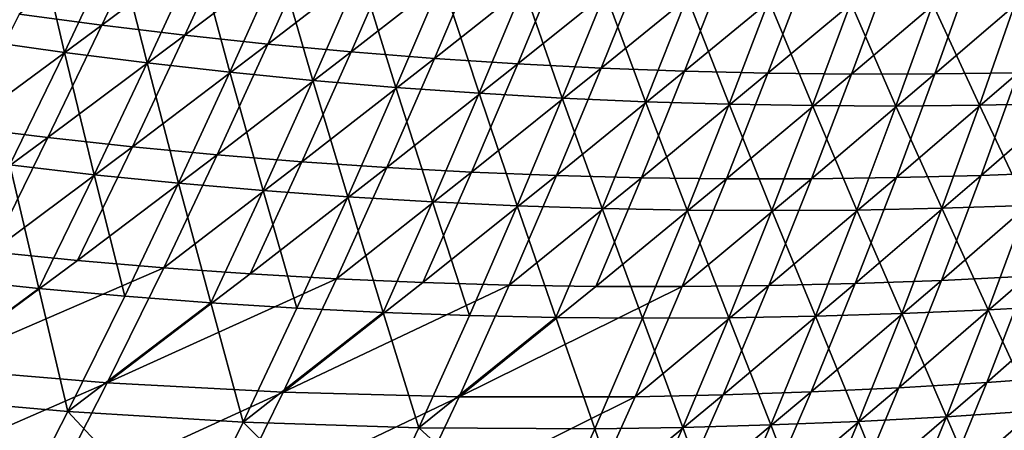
# Model space of a CAD drawing. Header units: metres. Extents: x 0 to 1400, y -1400 to 0.
# Tile 57 of 256: x 502 to 588, y -1294 to -1258. Entities that reach past the tile are written whole.
import ezdxf

# ---------------------------------------------------------------- set-up
doc = ezdxf.new("R2010")
doc.units = ezdxf.units.M

msp = doc.modelspace()

# ---------------------------------------------------------------- linework, layer by layer
at = {"layer": 'None'}
for points in [[(498.554565, -1260.133057, -197.74025), (496.206421, -1249.226074, -225.545517), (503.256653, -1250.406006, -225.569565)], [(513.576721, -1249.137207, -224.562866), (501.810852, -1257.797241, -196.682022), (509.044861, -1258.77771, -196.716949)], [(520.683533, -1250.080811, -224.599426), (513.576721, -1249.137207, -224.562866), (509.044861, -1258.77771, -196.716949)], [(505.760071, -1261.150146, -197.763428), (498.554565, -1260.133057, -197.74025), (503.256653, -1250.406006, -225.569565)], [(510.323883, -1251.485718, -225.594009), (505.760071, -1261.150146, -197.763428), (503.256653, -1250.406006, -225.569565)], [(520.683533, -1250.080811, -224.599426), (509.044861, -1258.77771, -196.716949), (516.290955, -1259.655029, -196.752335)], [(527.801697, -1250.924316, -224.636459), (520.683533, -1250.080811, -224.599426), (516.290955, -1259.655029, -196.752335)], [(510.323883, -1251.485718, -225.594009), (512.980591, -1262.065063, -197.786987), (505.760071, -1261.150146, -197.763428)], [(517.406738, -1252.46582, -225.618866), (512.980591, -1262.065063, -197.786987), (510.323883, -1251.485718, -225.594009)], [(527.801697, -1250.924316, -224.636459), (516.290955, -1259.655029, -196.752335), (523.547668, -1260.42981, -196.788162)], [(534.929932, -1251.668579, -224.67395), (527.801697, -1250.924316, -224.636459), (523.547668, -1260.42981, -196.788162)], [(523.547668, -1260.42981, -196.788162), (530.813477, -1261.102905, -196.824432), (534.929932, -1251.668579, -224.67395)], [(530.813477, -1261.102905, -196.824432), (542.066772, -1252.314209, -224.711853), (534.929932, -1251.668579, -224.67395)], [(530.813477, -1261.102905, -196.824432), (538.086975, -1261.675049, -196.861099), (542.066772, -1252.314209, -224.711853)], [(538.086975, -1261.675049, -196.861099), (549.210999, -1252.861938, -224.750168), (542.066772, -1252.314209, -224.711853)], [(520.214661, -1262.878662, -197.810913), (512.980591, -1262.065063, -197.786987), (517.406738, -1252.46582, -225.618866)], [(520.214661, -1262.878662, -197.810913), (517.406738, -1252.46582, -225.618866), (524.503845, -1253.34729, -225.644104)], [(545.36676, -1262.147095, -196.898163), (549.210999, -1252.861938, -224.750168), (538.086975, -1261.675049, -196.861099)], [(556.361084, -1253.3125, -224.788879), (549.210999, -1252.861938, -224.750168), (545.36676, -1262.147095, -196.898163)], [(527.460938, -1263.591797, -197.835205), (520.214661, -1262.878662, -197.810913), (524.503845, -1253.34729, -225.644104)], [(527.460938, -1263.591797, -197.835205), (524.503845, -1253.34729, -225.644104), (531.613831, -1254.130615, -225.669724)], [(534.718018, -1264.205078, -197.859848), (527.460938, -1263.591797, -197.835205), (531.613831, -1254.130615, -225.669724)], [(531.613831, -1254.130615, -225.669724), (538.735413, -1254.816406, -225.695694), (534.718018, -1264.205078, -197.859848)], [(556.361084, -1253.3125, -224.788879), (545.36676, -1262.147095, -196.898163), (552.651428, -1262.519775, -196.935593)], [(563.515808, -1253.666504, -224.827957), (556.361084, -1253.3125, -224.788879), (552.651428, -1262.519775, -196.935593)], [(552.651428, -1262.519775, -196.935593), (559.939575, -1262.793945, -196.973358), (563.515808, -1253.666504, -224.827957)], [(559.939575, -1262.793945, -196.973358), (570.673706, -1253.924683, -224.867371), (563.515808, -1253.666504, -224.827957)], [(570.673706, -1253.924683, -224.867371), (559.939575, -1262.793945, -196.973358), (567.229736, -1262.970459, -197.011459)], [(567.229736, -1262.970459, -197.011459), (577.833435, -1254.087891, -224.907104), (570.673706, -1253.924683, -224.867371)], [(574.520508, -1263.049927, -197.04985), (577.833435, -1254.087891, -224.907104), (567.229736, -1262.970459, -197.011459)], [(584.993896, -1254.156738, -224.947144), (577.833435, -1254.087891, -224.907104), (574.520508, -1263.049927, -197.04985)], [(581.810608, -1263.033447, -197.088547), (589.098877, -1262.921509, -197.127502), (592.153809, -1254.131836, -224.987488)], [(592.153809, -1254.131836, -224.987488), (584.993896, -1254.156738, -224.947144), (581.810608, -1263.033447, -197.088547)], [(538.735413, -1254.816406, -225.695694), (541.984436, -1264.71936, -197.884811), (534.718018, -1264.205078, -197.859848)], [(541.984436, -1264.71936, -197.884811), (538.735413, -1254.816406, -225.695694), (545.867126, -1255.405396, -225.722031)], [(584.993896, -1254.156738, -224.947144), (574.520508, -1263.049927, -197.04985), (581.810608, -1263.033447, -197.088547)], [(549.258789, -1265.135376, -197.91011), (541.984436, -1264.71936, -197.884811), (545.867126, -1255.405396, -225.722031)], [(549.258789, -1265.135376, -197.91011), (545.867126, -1255.405396, -225.722031), (553.00769, -1255.898438, -225.748703)], [(556.539673, -1265.453979, -197.93573), (549.258789, -1265.135376, -197.91011), (553.00769, -1255.898438, -225.748703)], [(556.539673, -1265.453979, -197.93573), (553.00769, -1255.898438, -225.748703), (560.15564, -1256.295898, -225.775711)], [(563.825684, -1265.675903, -197.961639), (556.539673, -1265.453979, -197.93573), (560.15564, -1256.295898, -225.775711)], [(567.309692, -1256.598755, -225.803024), (563.825684, -1265.675903, -197.961639), (560.15564, -1256.295898, -225.775711)], [(563.825684, -1265.675903, -197.961639), (567.309692, -1256.598755, -225.803024), (571.115417, -1265.80188, -197.987839)], [(571.115417, -1265.80188, -197.987839), (567.309692, -1256.598755, -225.803024), (574.468506, -1256.807495, -225.830658)], [(578.40741, -1265.832642, -198.014328), (571.115417, -1265.80188, -197.987839), (574.468506, -1256.807495, -225.830658)], [(578.40741, -1265.832642, -198.014328), (574.468506, -1256.807495, -225.830658), (581.630676, -1256.922852, -225.858566)], [(585.700256, -1265.768921, -198.041092), (578.40741, -1265.832642, -198.014328), (581.630676, -1256.922852, -225.858566)], [(585.700256, -1265.768921, -198.041092), (581.630676, -1256.922852, -225.858566), (588.7948, -1256.945557, -225.88678)], [(592.992615, -1265.611694, -198.0681), (585.700256, -1265.768921, -198.041092), (588.7948, -1256.945557, -225.88678)], [(509.044861, -1258.77771, -196.716949), (501.810852, -1257.797241, -196.682022), (496.950165, -1267.671265, -168.927856)], [(509.044861, -1258.77771, -196.716949), (496.950165, -1267.671265, -168.927856), (504.324158, -1268.589355, -168.960846)], [(516.290955, -1259.655029, -196.752335), (509.044861, -1258.77771, -196.716949), (504.324158, -1268.589355, -168.960846)], [(505.760071, -1261.150146, -197.763428), (501.006775, -1270.984131, -170.022995), (498.554565, -1260.133057, -197.74025)], [(516.290955, -1259.655029, -196.752335), (504.324158, -1268.589355, -168.960846), (511.709595, -1269.401733, -168.994278)], [(523.547668, -1260.42981, -196.788162), (516.290955, -1259.655029, -196.752335), (511.709595, -1269.401733, -168.994278)], [(511.709595, -1269.401733, -168.994278), (519.104919, -1270.109131, -169.028122), (523.547668, -1260.42981, -196.788162)], [(519.104919, -1270.109131, -169.028122), (530.813477, -1261.102905, -196.824432), (523.547668, -1260.42981, -196.788162)], [(505.760071, -1261.150146, -197.763428), (508.36499, -1271.835205, -170.044479), (501.006775, -1270.984131, -170.022995)], [(512.980591, -1262.065063, -197.786987), (508.36499, -1271.835205, -170.044479), (505.760071, -1261.150146, -197.763428)], [(530.813477, -1261.102905, -196.824432), (519.104919, -1270.109131, -169.028122), (526.508545, -1270.712402, -169.062363)], [(538.086975, -1261.675049, -196.861099), (530.813477, -1261.102905, -196.824432), (526.508545, -1270.712402, -169.062363)], [(526.508545, -1270.712402, -169.062363), (533.919067, -1271.212402, -169.096985), (538.086975, -1261.675049, -196.861099)], [(533.919067, -1271.212402, -169.096985), (545.36676, -1262.147095, -196.898163), (538.086975, -1261.675049, -196.861099)], [(515.736206, -1272.582397, -170.066315), (508.36499, -1271.835205, -170.044479), (512.980591, -1262.065063, -197.786987)], [(515.736206, -1272.582397, -170.066315), (512.980591, -1262.065063, -197.786987), (520.214661, -1262.878662, -197.810913)], [(541.335022, -1271.610229, -169.131958), (545.36676, -1262.147095, -196.898163), (533.919067, -1271.212402, -169.096985)], [(552.651428, -1262.519775, -196.935593), (545.36676, -1262.147095, -196.898163), (541.335022, -1271.610229, -169.131958)], [(541.335022, -1271.610229, -169.131958), (548.754883, -1271.906494, -169.167267), (552.651428, -1262.519775, -196.935593)], [(548.754883, -1271.906494, -169.167267), (559.939575, -1262.793945, -196.973358), (552.651428, -1262.519775, -196.935593)], [(585.862122, -1271.897339, -169.348206), (596.384094, -1262.71521, -197.166702), (589.098877, -1262.921509, -197.127502)], [(585.862122, -1271.897339, -169.348206), (593.275757, -1271.60376, -169.385147), (596.384094, -1262.71521, -197.166702)], [(523.11908, -1273.226685, -170.088486), (515.736206, -1272.582397, -170.066315), (520.214661, -1262.878662, -197.810913)], [(523.11908, -1273.226685, -170.088486), (520.214661, -1262.878662, -197.810913), (527.460938, -1263.591797, -197.835205)], [(530.512024, -1273.768799, -170.110977), (523.11908, -1273.226685, -170.088486), (527.460938, -1263.591797, -197.835205)], [(530.512024, -1273.768799, -170.110977), (527.460938, -1263.591797, -197.835205), (534.718018, -1264.205078, -197.859848)], [(548.754883, -1271.906494, -169.167267), (556.177185, -1272.102295, -169.202896), (559.939575, -1262.793945, -196.973358)], [(559.939575, -1262.793945, -196.973358), (556.177185, -1272.102295, -169.202896), (567.229736, -1262.970459, -197.011459)], [(567.229736, -1262.970459, -197.011459), (556.177185, -1272.102295, -169.202896), (563.600464, -1272.198364, -169.238815)], [(563.600464, -1272.198364, -169.238815), (574.520508, -1263.049927, -197.04985), (567.229736, -1262.970459, -197.011459)], [(574.520508, -1263.049927, -197.04985), (563.600464, -1272.198364, -169.238815), (571.023193, -1272.195557, -169.275024)], [(571.023193, -1272.195557, -169.275024), (578.444214, -1272.094971, -169.311493), (581.810608, -1263.033447, -197.088547)], [(581.810608, -1263.033447, -197.088547), (574.520508, -1263.049927, -197.04985), (571.023193, -1272.195557, -169.275024)], [(578.444214, -1272.094971, -169.311493), (589.098877, -1262.921509, -197.127502), (581.810608, -1263.033447, -197.088547)], [(578.444214, -1272.094971, -169.311493), (585.862122, -1271.897339, -169.348206), (589.098877, -1262.921509, -197.127502)], [(537.913574, -1274.209839, -170.133759), (530.512024, -1273.768799, -170.110977), (534.718018, -1264.205078, -197.859848)], [(534.718018, -1264.205078, -197.859848), (541.984436, -1264.71936, -197.884811), (537.913574, -1274.209839, -170.133759)], [(541.984436, -1264.71936, -197.884811), (545.322388, -1274.550415, -170.15686), (537.913574, -1274.209839, -170.133759)], [(545.322388, -1274.550415, -170.15686), (541.984436, -1264.71936, -197.884811), (549.258789, -1265.135376, -197.91011)], [(552.736877, -1274.791382, -170.180237), (545.322388, -1274.550415, -170.15686), (549.258789, -1265.135376, -197.91011)], [(556.539673, -1265.453979, -197.93573), (552.736877, -1274.791382, -170.180237), (549.258789, -1265.135376, -197.91011)], [(560.15564, -1274.933716, -170.203903), (552.736877, -1274.791382, -170.180237), (556.539673, -1265.453979, -197.93573)], [(563.825684, -1265.675903, -197.961639), (560.15564, -1274.933716, -170.203903), (556.539673, -1265.453979, -197.93573)], [(560.15564, -1274.933716, -170.203903), (563.825684, -1265.675903, -197.961639), (567.577209, -1274.978271, -170.227829)], [(567.577209, -1274.978271, -170.227829), (563.825684, -1265.675903, -197.961639), (571.115417, -1265.80188, -197.987839)], [(575.000122, -1274.925903, -170.252014), (567.577209, -1274.978271, -170.227829), (571.115417, -1265.80188, -197.987839)], [(575.000122, -1274.925903, -170.252014), (571.115417, -1265.80188, -197.987839), (578.40741, -1265.832642, -198.014328)], [(582.422913, -1274.777344, -170.276459), (575.000122, -1274.925903, -170.252014), (578.40741, -1265.832642, -198.014328)], [(582.422913, -1274.777344, -170.276459), (578.40741, -1265.832642, -198.014328), (585.700256, -1265.768921, -198.041092)], [(589.844116, -1274.533447, -170.301132), (582.422913, -1274.777344, -170.276459), (585.700256, -1265.768921, -198.041092)], [(589.844116, -1274.533447, -170.301132), (585.700256, -1265.768921, -198.041092), (592.992615, -1265.611694, -198.0681)], [(504.324158, -1268.589355, -168.960846), (496.950165, -1267.671265, -168.927856), (491.86734, -1277.720703, -141.271088)], [(504.324158, -1268.589355, -168.960846), (491.86734, -1277.720703, -141.271088), (499.38028, -1278.578369, -141.301483)], [(511.709595, -1269.401733, -168.994278), (504.324158, -1268.589355, -168.960846), (499.38028, -1278.578369, -141.301483)], [(499.38028, -1278.578369, -141.301483), (506.904144, -1279.327759, -141.33226), (511.709595, -1269.401733, -168.994278)], [(506.904144, -1279.327759, -141.33226), (519.104919, -1270.109131, -169.028122), (511.709595, -1269.401733, -168.994278)], [(519.104919, -1270.109131, -169.028122), (506.904144, -1279.327759, -141.33226), (514.437317, -1279.969727, -141.363403)], [(526.508545, -1270.712402, -169.062363), (519.104919, -1270.109131, -169.028122), (514.437317, -1279.969727, -141.363403)], [(501.006775, -1270.984131, -170.022995), (503.525116, -1281.783325, -142.398148), (496.03006, -1280.994263, -142.379425)], [(508.36499, -1271.835205, -170.044479), (503.525116, -1281.783325, -142.398148), (501.006775, -1270.984131, -170.022995)], [(514.437317, -1279.969727, -141.363403), (521.97821, -1280.505249, -141.394897), (526.508545, -1270.712402, -169.062363)], [(521.97821, -1280.505249, -141.394897), (533.919067, -1271.212402, -169.096985), (526.508545, -1270.712402, -169.062363)], [(529.52533, -1280.935181, -141.426727), (533.919067, -1271.212402, -169.096985), (521.97821, -1280.505249, -141.394897)], [(529.52533, -1280.935181, -141.426727), (541.335022, -1271.610229, -169.131958), (533.919067, -1271.212402, -169.096985)], [(511.032837, -1282.466064, -142.417175), (503.525116, -1281.783325, -142.398148), (508.36499, -1271.835205, -170.044479)], [(511.032837, -1282.466064, -142.417175), (508.36499, -1271.835205, -170.044479), (515.736206, -1272.582397, -170.066315)], [(537.077148, -1281.260742, -141.458862), (541.335022, -1271.610229, -169.131958), (529.52533, -1280.935181, -141.426727)], [(548.754883, -1271.906494, -169.167267), (541.335022, -1271.610229, -169.131958), (537.077148, -1281.260742, -141.458862)], [(544.63208, -1281.482666, -141.491287), (548.754883, -1271.906494, -169.167267), (537.077148, -1281.260742, -141.458862)], [(556.177185, -1272.102295, -169.202896), (548.754883, -1271.906494, -169.167267), (544.63208, -1281.482666, -141.491287)], [(552.18866, -1281.602051, -141.523987), (556.177185, -1272.102295, -169.202896), (544.63208, -1281.482666, -141.491287)], [(556.177185, -1272.102295, -169.202896), (552.18866, -1281.602051, -141.523987), (563.600464, -1272.198364, -169.238815)], [(563.600464, -1272.198364, -169.238815), (552.18866, -1281.602051, -141.523987), (559.7453, -1281.619751, -141.556946)], [(559.7453, -1281.619751, -141.556946), (567.300476, -1281.536743, -141.590134), (571.023193, -1272.195557, -169.275024)], [(571.023193, -1272.195557, -169.275024), (563.600464, -1272.198364, -169.238815), (559.7453, -1281.619751, -141.556946)], [(567.300476, -1281.536743, -141.590134), (578.444214, -1272.094971, -169.311493), (571.023193, -1272.195557, -169.275024)], [(567.300476, -1281.536743, -141.590134), (574.852905, -1281.354126, -141.62355), (578.444214, -1272.094971, -169.311493)], [(574.852905, -1281.354126, -141.62355), (585.862122, -1271.897339, -169.348206), (578.444214, -1272.094971, -169.311493)], [(574.852905, -1281.354126, -141.62355), (582.401306, -1281.072876, -141.657181), (585.862122, -1271.897339, -169.348206)], [(582.401306, -1281.072876, -141.657181), (589.944336, -1280.69397, -141.690994), (593.275757, -1271.60376, -169.385147)], [(582.401306, -1281.072876, -141.657181), (593.275757, -1271.60376, -169.385147), (585.862122, -1271.897339, -169.348206)], [(518.551636, -1283.043579, -142.436493), (511.032837, -1282.466064, -142.417175), (515.736206, -1272.582397, -170.066315)], [(518.551636, -1283.043579, -142.436493), (515.736206, -1272.582397, -170.066315), (523.11908, -1273.226685, -170.088486)], [(526.080078, -1283.516724, -142.456085), (518.551636, -1283.043579, -142.436493), (523.11908, -1273.226685, -170.088486)], [(526.080078, -1283.516724, -142.456085), (523.11908, -1273.226685, -170.088486), (530.512024, -1273.768799, -170.110977)], [(533.616577, -1283.886353, -142.475937), (526.080078, -1283.516724, -142.456085), (530.512024, -1273.768799, -170.110977)], [(533.616577, -1283.886353, -142.475937), (530.512024, -1273.768799, -170.110977), (537.913574, -1274.209839, -170.133759)], [(541.159668, -1284.153564, -142.496063), (533.616577, -1283.886353, -142.475937), (537.913574, -1274.209839, -170.133759)], [(537.913574, -1274.209839, -170.133759), (545.322388, -1274.550415, -170.15686), (541.159668, -1284.153564, -142.496063)], [(545.322388, -1274.550415, -170.15686), (548.707825, -1284.319092, -142.516434), (541.159668, -1284.153564, -142.496063)], [(548.707825, -1284.319092, -142.516434), (545.322388, -1274.550415, -170.15686), (552.736877, -1274.791382, -170.180237)], [(556.259583, -1284.384033, -142.537048), (548.707825, -1284.319092, -142.516434), (552.736877, -1274.791382, -170.180237)], [(560.15564, -1274.933716, -170.203903), (556.259583, -1284.384033, -142.537048), (552.736877, -1274.791382, -170.180237)], [(578.921021, -1283.984131, -142.60025), (575.000122, -1274.925903, -170.252014), (582.422913, -1274.777344, -170.276459)], [(586.471863, -1283.655884, -142.621735), (578.921021, -1283.984131, -142.60025), (582.422913, -1274.777344, -170.276459)], [(586.471863, -1283.655884, -142.621735), (582.422913, -1274.777344, -170.276459), (589.844116, -1274.533447, -170.301132)], [(594.018738, -1283.231567, -142.643433), (586.471863, -1283.655884, -142.621735), (589.844116, -1274.533447, -170.301132)], [(556.259583, -1284.384033, -142.537048), (560.15564, -1274.933716, -170.203903), (563.813354, -1284.349121, -142.557892)], [(563.813354, -1284.349121, -142.557892), (560.15564, -1274.933716, -170.203903), (567.577209, -1274.978271, -170.227829)], [(571.367676, -1284.215576, -142.578964), (563.813354, -1284.349121, -142.557892), (567.577209, -1274.978271, -170.227829)], [(571.367676, -1284.215576, -142.578964), (567.577209, -1274.978271, -170.227829), (575.000122, -1274.925903, -170.252014)], [(578.921021, -1283.984131, -142.60025), (571.367676, -1284.215576, -142.578964), (575.000122, -1274.925903, -170.252014)], [(494.178101, -1288.752319, -113.742111), (506.904144, -1279.327759, -141.33226), (499.38028, -1278.578369, -141.301483)], [(506.904144, -1279.327759, -141.33226), (494.178101, -1288.752319, -113.742111), (514.437317, -1279.969727, -141.363403)], [(494.178101, -1288.752319, -113.742111), (509.507996, -1290.020508, -113.797211), (514.437317, -1279.969727, -141.363403)], [(509.507996, -1290.020508, -113.797211), (521.97821, -1280.505249, -141.394897), (514.437317, -1279.969727, -141.363403)], [(529.52533, -1280.935181, -141.426727), (521.97821, -1280.505249, -141.394897), (509.507996, -1290.020508, -113.797211)], [(578.673401, -1290.463257, -114.057358), (589.944336, -1280.69397, -141.690994), (582.401306, -1281.072876, -141.657181)], [(586.346313, -1290.001587, -114.087166), (589.944336, -1280.69397, -141.690994), (578.673401, -1290.463257, -114.057358)], [(594.011719, -1289.441772, -114.117088), (597.480713, -1280.218262, -141.72496), (586.346313, -1290.001587, -114.087166)], [(586.346313, -1290.001587, -114.087166), (597.480713, -1280.218262, -141.72496), (589.944336, -1280.69397, -141.690994)], [(503.525116, -1281.783325, -142.398148), (490.795319, -1291.187378, -114.837326), (496.03006, -1280.994263, -142.379425)], [(524.867249, -1290.853638, -113.853462), (529.52533, -1280.935181, -141.426727), (509.507996, -1290.020508, -113.797211)], [(524.867249, -1290.853638, -113.853462), (537.077148, -1281.260742, -141.458862), (529.52533, -1280.935181, -141.426727)], [(544.63208, -1281.482666, -141.491287), (537.077148, -1281.260742, -141.458862), (524.867249, -1290.853638, -113.853462)], [(540.243103, -1291.26001, -113.910713), (544.63208, -1281.482666, -141.491287), (524.867249, -1290.853638, -113.853462)], [(552.18866, -1281.602051, -141.523987), (544.63208, -1281.482666, -141.491287), (540.243103, -1291.26001, -113.910713)], [(559.7453, -1281.619751, -141.556946), (552.18866, -1281.602051, -141.523987), (540.243103, -1291.26001, -113.910713)], [(540.243103, -1291.26001, -113.910713), (555.622925, -1291.247803, -113.968834), (559.7453, -1281.619751, -141.556946)], [(555.622925, -1291.247803, -113.968834), (567.300476, -1281.536743, -141.590134), (559.7453, -1281.619751, -141.556946)], [(555.622925, -1291.247803, -113.968834), (563.310425, -1291.087402, -113.998184), (567.300476, -1281.536743, -141.590134)], [(563.310425, -1291.087402, -113.998184), (574.852905, -1281.354126, -141.62355), (567.300476, -1281.536743, -141.590134)], [(563.310425, -1291.087402, -113.998184), (570.994324, -1290.825562, -114.027695), (574.852905, -1281.354126, -141.62355)], [(570.994324, -1290.825562, -114.027695), (578.673401, -1290.463257, -114.057358), (582.401306, -1281.072876, -141.657181)], [(570.994324, -1290.825562, -114.027695), (582.401306, -1281.072876, -141.657181), (574.852905, -1281.354126, -141.62355)], [(506.068176, -1292.538208, -114.868118), (490.795319, -1291.187378, -114.837326), (503.525116, -1281.783325, -142.398148)], [(511.032837, -1282.466064, -142.417175), (506.068176, -1292.538208, -114.868118), (503.525116, -1281.783325, -142.398148)], [(506.068176, -1292.538208, -114.868118), (511.032837, -1282.466064, -142.417175), (518.551636, -1283.043579, -142.436493)], [(521.384277, -1293.458374, -114.899818), (506.068176, -1292.538208, -114.868118), (518.551636, -1283.043579, -142.436493)], [(526.080078, -1283.516724, -142.456085), (521.384277, -1293.458374, -114.899818), (518.551636, -1283.043579, -142.436493)], [(590.508972, -1292.486328, -115.052208), (586.471863, -1283.655884, -142.621735), (594.018738, -1283.231567, -142.643433)], [(521.384277, -1293.458374, -114.899818), (526.080078, -1283.516724, -142.456085), (533.616577, -1283.886353, -142.475937)], [(536.731262, -1293.955933, -114.932373), (521.384277, -1293.458374, -114.899818), (533.616577, -1283.886353, -142.475937)], [(536.731262, -1293.955933, -114.932373), (533.616577, -1283.886353, -142.475937), (541.159668, -1284.153564, -142.496063)], [(548.707825, -1284.319092, -142.516434), (536.731262, -1293.955933, -114.932373), (541.159668, -1284.153564, -142.496063)], [(567.468018, -1293.715698, -114.999817), (563.813354, -1284.349121, -142.557892), (571.367676, -1284.215576, -142.578964)], [(575.152039, -1293.404175, -115.01712), (567.468018, -1293.715698, -114.999817), (571.367676, -1284.215576, -142.578964)], [(575.152039, -1293.404175, -115.01712), (571.367676, -1284.215576, -142.578964), (578.921021, -1283.984131, -142.60025)], [(582.832886, -1292.994019, -115.034584), (575.152039, -1293.404175, -115.01712), (578.921021, -1283.984131, -142.60025)], [(582.832886, -1292.994019, -115.034584), (578.921021, -1283.984131, -142.60025), (586.471863, -1283.655884, -142.621735)], [(590.508972, -1292.486328, -115.052208), (582.832886, -1292.994019, -115.034584), (586.471863, -1283.655884, -142.621735)], [(552.09668, -1294.039063, -114.965721), (536.731262, -1293.955933, -114.932373), (548.707825, -1284.319092, -142.516434)], [(556.259583, -1284.384033, -142.537048), (552.09668, -1294.039063, -114.965721), (548.707825, -1284.319092, -142.516434)], [(552.09668, -1294.039063, -114.965721), (556.259583, -1284.384033, -142.537048), (559.78241, -1293.927734, -114.982681)], [(559.78241, -1293.927734, -114.982681), (556.259583, -1284.384033, -142.537048), (563.813354, -1284.349121, -142.557892)], [(567.468018, -1293.715698, -114.999817), (559.78241, -1293.927734, -114.982681), (563.813354, -1284.349121, -142.557892)], [(494.178101, -1288.752319, -113.742111), (488.680573, -1299.12207, -86.277031), (509.507996, -1290.020508, -113.797211)], [(488.680573, -1299.12207, -86.277031), (504.278046, -1300.27417, -86.323105), (509.507996, -1290.020508, -113.797211)], [(509.507996, -1290.020508, -113.797211), (504.278046, -1300.27417, -86.323105), (524.867249, -1290.853638, -113.853462)], [(578.673401, -1290.463257, -114.057358), (574.633545, -1300.087646, -86.540207), (586.346313, -1290.001587, -114.087166)], [(574.633545, -1300.087646, -86.540207), (582.436401, -1299.546753, -86.565033), (586.346313, -1290.001587, -114.087166)], [(590.231201, -1298.906006, -86.589935), (594.011719, -1289.441772, -114.117088), (582.436401, -1299.546753, -86.565033)], [(582.436401, -1299.546753, -86.565033), (594.011719, -1289.441772, -114.117088), (586.346313, -1290.001587, -114.087166)], [(504.278046, -1300.27417, -86.323105), (519.904175, -1300.981934, -86.370102), (524.867249, -1290.853638, -113.853462)], [(524.867249, -1290.853638, -113.853462), (519.904175, -1300.981934, -86.370102), (540.243103, -1291.26001, -113.910713)], [(555.622925, -1291.247803, -113.968834), (551.190002, -1301.099731, -86.466423), (563.310425, -1291.087402, -113.998184)], [(551.190002, -1301.099731, -86.466423), (559.009033, -1300.865356, -86.490891), (563.310425, -1291.087402, -113.998184)], [(563.310425, -1291.087402, -113.998184), (559.009033, -1300.865356, -86.490891), (570.994324, -1290.825562, -114.027695)], [(559.009033, -1300.865356, -86.490891), (566.823975, -1300.527588, -86.515495), (570.994324, -1290.825562, -114.027695)], [(570.994324, -1290.825562, -114.027695), (566.823975, -1300.527588, -86.515495), (578.673401, -1290.463257, -114.057358)], [(566.823975, -1300.527588, -86.515495), (574.633545, -1300.087646, -86.540207), (578.673401, -1290.463257, -114.057358)], [(490.795319, -1291.187378, -114.837326), (506.068176, -1292.538208, -114.868118), (500.803497, -1302.809937, -87.414757)], [(519.904175, -1300.981934, -86.370102), (535.545837, -1301.25415, -86.417915), (540.243103, -1291.26001, -113.910713)], [(540.243103, -1291.26001, -113.910713), (535.545837, -1301.25415, -86.417915), (555.622925, -1291.247803, -113.968834)], [(535.545837, -1301.25415, -86.417915), (551.190002, -1301.099731, -86.466423), (555.622925, -1291.247803, -113.968834)], [(500.803497, -1302.809937, -87.414757), (506.068176, -1292.538208, -114.868118), (516.384216, -1303.606689, -87.437302)], [(506.068176, -1292.538208, -114.868118), (521.384277, -1293.458374, -114.899818), (516.384216, -1303.606689, -87.437302)], [(586.68689, -1301.979004, -87.546036), (582.832886, -1292.994019, -115.034584), (590.508972, -1292.486328, -115.052208)], [(594.485474, -1301.293091, -87.558754), (586.68689, -1301.979004, -87.546036), (590.508972, -1292.486328, -115.052208)], [(516.384216, -1303.606689, -87.437302), (521.384277, -1293.458374, -114.899818), (531.995178, -1303.972168, -87.46048)], [(521.384277, -1293.458374, -114.899818), (536.731262, -1293.955933, -114.932373), (531.995178, -1303.972168, -87.46048)], [(563.256592, -1303.443604, -87.508583), (559.78241, -1293.927734, -114.982681), (567.468018, -1293.715698, -114.999817)], [(571.070862, -1303.055298, -87.520943), (563.256592, -1303.443604, -87.508583), (567.468018, -1293.715698, -114.999817)], [(571.070862, -1303.055298, -87.520943), (567.468018, -1293.715698, -114.999817), (575.152039, -1293.404175, -115.01712)], [(578.88147, -1302.566772, -87.533432), (571.070862, -1303.055298, -87.520943), (575.152039, -1293.404175, -115.01712)], [(578.88147, -1302.566772, -87.533432), (575.152039, -1293.404175, -115.01712), (582.832886, -1292.994019, -115.034584)], [(586.68689, -1301.979004, -87.546036), (578.88147, -1302.566772, -87.533432), (582.832886, -1292.994019, -115.034584)], [(531.995178, -1303.972168, -87.46048), (536.731262, -1293.955933, -114.932373), (547.623596, -1303.914917, -87.484253)], [(536.731262, -1293.955933, -114.932373), (552.09668, -1294.039063, -114.965721), (547.623596, -1303.914917, -87.484253)], [(547.623596, -1303.914917, -87.484253), (552.09668, -1294.039063, -114.965721), (555.440308, -1303.730469, -87.496353)], [(555.440308, -1303.730469, -87.496353), (552.09668, -1294.039063, -114.965721), (559.78241, -1293.927734, -114.982681)], [(563.256592, -1303.443604, -87.508583), (555.440308, -1303.730469, -87.496353), (559.78241, -1293.927734, -114.982681)]]:
    msp.add_3dface(points, dxfattribs=at)
at = {"layer": 'None0'}
for points in [[(120.453018, -1274.459961, -521.977783), (785.378174, -1170.478882, -521.977783), (781.702271, -1150.81958, -521.977783)], [(781.702271, -1150.81958, -521.977783), (781.702271, -1150.81958, -541.977783), (120.453018, -1274.459961, -521.977783)], [(781.702271, -1150.81958, -541.977783), (120.453018, -1274.459961, -541.977783), (120.453018, -1274.459961, -521.977783)], [(781.702271, -1150.81958, -541.977783), (785.378174, -1170.478882, -541.977783), (120.453018, -1274.459961, -541.977783)], [(124.129768, -1294.119019, -521.977783), (785.378174, -1170.478882, -521.977783), (120.453018, -1274.459961, -521.977783)], [(785.378174, -1170.478882, -541.977783), (124.129768, -1294.119019, -541.977783), (120.453018, -1274.459961, -541.977783)], [(124.129768, -1294.119019, -521.977783), (124.129768, -1294.119019, -541.977783), (785.378174, -1170.478882, -521.977783)], [(124.129768, -1294.119019, -541.977783), (785.378174, -1170.478882, -541.977783), (785.378174, -1170.478882, -521.977783)]]:
    msp.add_3dface(points, dxfattribs=at)

doc.saveas('drawing.dxf')
